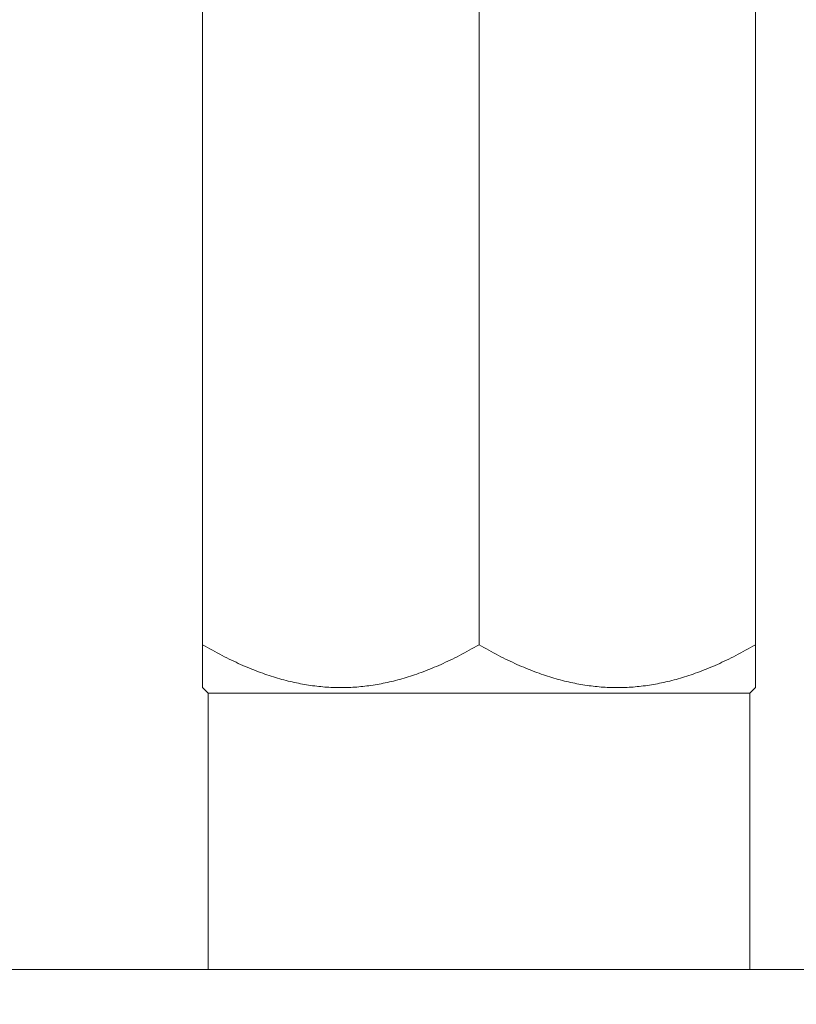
# Model space of a CAD drawing. Header units: inches. Extents: x 1 to 669, y 0 to 417.
# Tile 161 of 256: x 103.364 to 104.066, y 354.501 to 355.392. Entities that reach past the tile are written whole.
import ezdxf

# ---------------------------------------------------------------- set-up
doc = ezdxf.new("R2010")
doc.units = ezdxf.units.IN
doc.header["$LTSCALE"] = 12
doc.header["$MEASUREMENT"] = 0
doc.layers.get('0').update_dxf_attribs({"linetype": 'CONTINUOUS'})
doc.layers.add('D', color=2, linetype='CONTINUOUS')
doc.layers.add('X', color=1, linetype='CONTINUOUS')
doc.styles.get("Standard").update_dxf_attribs({"font": 'SIMPLEX.SHX', "width": 0.875})
doc.dimstyles.new('STANDARD$0', dxfattribs={"dimscale": 32, "dimtxt": 0.09375, "dimasz": 0.0625, "dimexe": 0.03125, "dimexo": 0.03125, "dimgap": 0.03125, "dimtad": 1, "dimtih": 1, "dimtoh": 1, "dimdec": 4, "dimzin": 12, "dimdsep": 46, "dimlunit": 5, "dimtxsty": 'Standard', "dimcen": -0.03125, "dimclrd": 256, "dimclre": 256, "dimclrt": 256, "dimadec": 0, "dimazin": 0, "dimtfac": 0.875, "dimtdec": 4, "dimtofl": 0, "dimtmove": 0, "dimatfit": 3, "dimfxl": 0, "dimtolj": 1, "dimtzin": 12, "dimlwd": 13, "dimlwe": 13, "dimarcsym": 0})

# ---------------------------------------------------------------- blocks, each defined once
blk = doc.blocks.new('*D15')
at = {"layer": 'D', "linetype": 'Continuous', "lineweight": 13}
for p, q in [((140.32616, 367.08344), (140.32616, 305.46836)), ((43.58782, 363.26426), (43.58782, 305.46836)), ((45.58782, 306.46836), (138.32616, 306.46836))]:
    blk.add_line(p, q, dxfattribs=at)
at = {"layer": 'D', "linetype": 'Continuous'}
for points in [[(45.58782, 306.8017), (45.58782, 306.13503), (43.58782, 306.46836)], [(138.32616, 306.8017), (138.32616, 306.13503), (140.32616, 306.46836)]]:
    blk.add_solid(points, dxfattribs=at)
at = {"layer": 'D', "linetype": 'Continuous', "lineweight": -3, "insert": (88.16139, 308.96836), "char_height": 3, "attachment_point": 5}
blk.add_mtext('\\A1;97{}{\\C2;%%p1}', dxfattribs=at)
blk = doc.blocks.new('*D20')
at = {"layer": 'D', "linetype": 'Continuous', "lineweight": 13}
for p, q in [((76.76366, 367.46055), (76.76366, 312.24134)), ((132.76366, 367.46055), (132.76366, 312.24134)), ((130.76366, 313.24134), (78.76366, 313.24134))]:
    blk.add_line(p, q, dxfattribs=at)
at = {"layer": 'D', "linetype": 'Continuous'}
for points in [[(78.76366, 313.57467), (78.76366, 312.90801), (76.76366, 313.24134)], [(130.76366, 313.57467), (130.76366, 312.90801), (132.76366, 313.24134)]]:
    blk.add_solid(points, dxfattribs=at)
at = {"layer": 'D', "linetype": 'Continuous', "lineweight": -3, "insert": (97.20283, 315.74134), "char_height": 3, "attachment_point": 5}
blk.add_mtext('\\A1;56', dxfattribs=at)

msp = doc.modelspace()

# ---------------------------------------------------------------- linework, layer by layer
at = {"lineweight": 0}
msp.add_arc((104.76366, 368.48844), 28, 191.850407, 65.469438, dxfattribs=at)
at = {"layer": 'X', "lineweight": 0}
for p, q in [((103.52937, 355.98912), (103.52937, 354.82647)), ((103.77937, 354.82647), (103.77937, 355.98912)), ((104.02937, 354.82647), (104.02937, 355.98912)), ((103.53437, 354.7828), (103.52937, 354.7878)), ((104.02437, 354.7828), (104.02937, 354.7878)), ((103.53437, 354.7828), (103.56719, 354.7828)), ((103.53437, 354.7828), (103.53437, 354.5328)), ((103.56719, 354.7828), (104.02437, 354.7828)), ((104.02437, 354.7828), (104.02437, 354.5328)), ((106.28531, 354.5328), (103.24201, 354.5328))]:
    msp.add_line(p, q, dxfattribs=at)
for points, weights in [([(103.77937, 354.82647), (103.65437, 354.7543), (103.52937, 354.82647)], [3.30333247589, 3.8143597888, 3.30333247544]), ([(103.52937, 354.82647), (103.52937, 354.7878), (103.52937, 354.7878)], [3.30333247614, 3.55884613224, 3.55884613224]), ([(104.02937, 354.82647), (103.90437, 354.7543), (103.77937, 354.82647)], [3.30333247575, 3.81435978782, 3.30333247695]), ([(104.02937, 354.7878), (104.02937, 354.7878), (104.02937, 354.82647)], [3.55884613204, 3.55884613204, 3.30333247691])]:
    msp.add_rational_spline(points, weights, degree=2, dxfattribs=at)

# ---------------------------------------------------------------- dimensions: what is measured, and where the dimension line sits
at = {"layer": 'D', "linetype": 'Continuous', "lineweight": -3}
dim = msp.add_linear_dim(base=(76.76366, 313.24134), p1=(132.76366, 368.46055), p2=(76.76366, 368.46055), dimstyle='STANDARD$0', override={"dimdec": 1, "dimarcsym": 1}, dxfattribs=at)
dim.commit()
dim.dimension.update_dxf_attribs({"geometry": '*D20', "text_midpoint": (97.20283, 313.24134), "dimtype": 160})
dim = msp.add_linear_dim(base=(140.32616, 306.46836), p1=(43.58782, 364.26426), p2=(140.32616, 368.08344), text='<>{}{\\C2;%%p1}', dimstyle='STANDARD$0', override={"dimdec": 0, "dimtp": 1, "dimtm": 1, "dimarcsym": 1}, dxfattribs=at)
dim.commit()
dim.dimension.update_dxf_attribs({"geometry": '*D15', "text_midpoint": (88.16139, 306.46836), "dimtype": 160})

doc.saveas('drawing.dxf')
